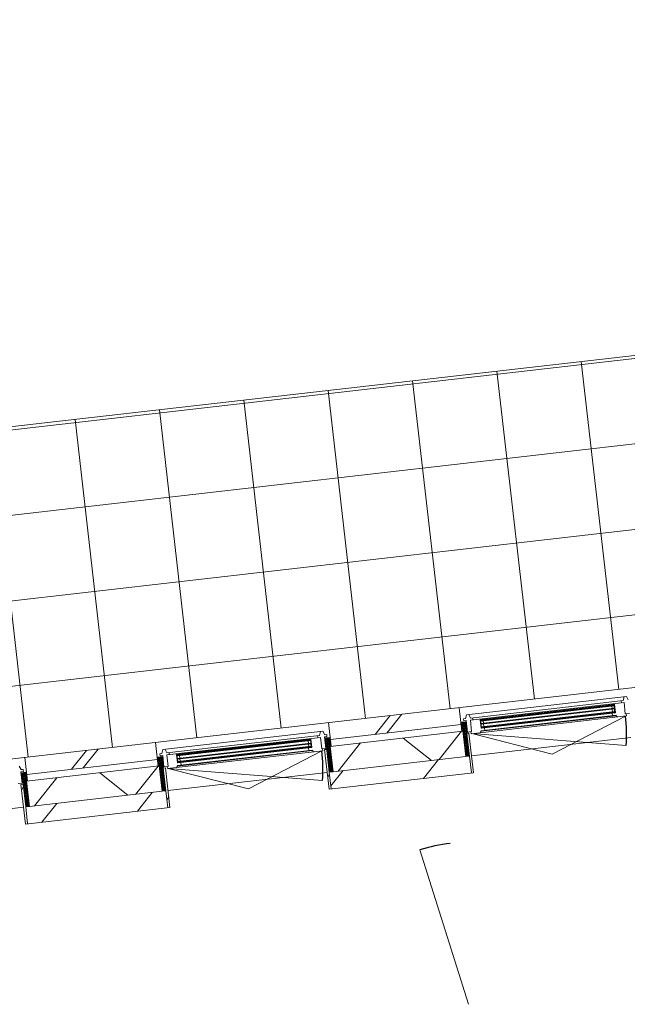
# Model space of a CAD drawing. Header units: metres. Extents: x 136266 to 136452, y 453403 to 453560.
# Tile 123 of 133: x 136313.01 to 136316.59, y 453541.92 to 453547.72. Entities that reach past the tile are written whole.
import ezdxf

# ---------------------------------------------------------------- set-up
doc = ezdxf.new("R2010")
doc.units = ezdxf.units.M
for name, color, linetype, lineweight in [('A-DETL-BEBOUWING', 253, 'Continuous', 9), ('A-DETL-GENF-4', 252, 'Continuous', 9), ('A-FLOR', 192, 'Continuous', 5), ('A-FLOR-PATT', 8, 'Continuous', 5)]:
    doc.layers.add(name, color=color, linetype=linetype, lineweight=lineweight)
pattern_1 = [(76.77799999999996, (1020.113961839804, 631.9547653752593), (-389.3964602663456, 91.48987229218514), [])]
pattern_2 = [(90, (0, 0), (-400, 2.449293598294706e-14), [])]

# ---------------------------------------------------------------- blocks, each defined once
blk = doc.blocks.new('859-DO-0010 29-09-2022')
at = {"layer": 'A-DETL-BEBOUWING'}
h = blk.add_hatch(dxfattribs=at)
h.set_pattern_fill('FP_918', color=256, angle=44.99999999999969, style=0, pattern_type=2)
h.set_pattern_definition([(256.7779999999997, (17844.0998385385, 90220.05543908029), (412.954946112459, -97.02500956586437), []), (346.7779999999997, (17844.0998385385, 90220.05543908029), (97.02500956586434, 412.9549461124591), [])])
h.paths.add_polyline_path([(15627.83798171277, 88670.64174669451), (16010.16819308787, 88907.49332894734), (15931.17377989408, 89035.00757397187), (15548.84356851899, 88798.15599171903)])
h.paths.add_polyline_path([(16871.3143944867, 89440.968932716), (17540.33913338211, 89855.4262872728), (17461.34472018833, 89982.9405322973), (16792.31998129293, 89568.48317774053), (16867.4750875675, 89447.1664130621)])
h.paths.add_polyline_path([(18401.48533478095, 90388.90189104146), (19070.51007367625, 90803.35924559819), (18991.51566048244, 90930.87349062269), (18322.49092158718, 90516.41613606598), (18342.17537828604, 90484.64112143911)])
h.paths.add_polyline_path([(19931.65627507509, 91336.83484936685), (20218.35080259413, 91514.44062167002), (20139.35638940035, 91641.95486669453), (19852.66186188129, 91464.34909439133)])
h = blk.add_hatch(color=256, dxfattribs=at)
h.paths.add_polyline_path([(19082.97974000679, 90994.00487867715), (19094.88106954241, 91001.37769057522), (19092.77455185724, 91004.77807044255), (19080.87322232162, 90997.40525854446)])
h.paths.add_polyline_path([(19058.75478662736, 91033.10924715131), (19070.65611616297, 91040.4820590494), (19068.5495984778, 91043.88243891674), (19056.64826894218, 91036.50962701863)])
h.paths.add_polyline_path([(19743.50352923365, 91403.19593902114), (19755.40485876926, 91410.56875091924), (19753.29834108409, 91413.96913078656), (19741.39701154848, 91406.59631888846)])
h.paths.add_polyline_path([(19719.27857585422, 91442.30030749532), (19731.17990538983, 91449.6731193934), (19729.07338770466, 91453.07349926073), (19717.17205816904, 91445.70068736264)])
for points in [[(19060.86130431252, 91029.70886728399), (19733.28642307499, 91446.27273952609), (19731.17990538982, 91449.67311939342), (19058.75478662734, 91033.10924715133)], [(19070.86726331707, 91013.55706291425), (19743.29238207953, 91430.12093515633), (19741.18586439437, 91433.52131502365), (19068.7607456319, 91016.95744278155)], [(19080.87322232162, 90997.40525854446), (19753.29834108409, 91413.96913078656), (19751.19182339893, 91417.36951065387), (19078.76670463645, 91000.80563841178)], [(17530.69036400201, 90081.77590898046), (18203.11548276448, 90498.33978122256), (18201.00896507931, 90501.7401610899), (17528.58384631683, 90085.1762888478)], [(17540.69632300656, 90065.62410461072), (18213.12144176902, 90482.1879768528), (18211.01492408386, 90485.58835672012), (17538.58980532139, 90069.02448447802)], [(17550.70228201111, 90049.47230024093), (18223.12740077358, 90466.03617248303), (18221.02088308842, 90469.43655235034), (17548.59576432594, 90052.87268010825)]]:
    blk.add_hatch(color=256, dxfattribs=at).paths.add_polyline_path(points)
h = blk.add_hatch(dxfattribs=at)
h.set_pattern_fill('FP_933', color=256, angle=45.00000000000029, style=0, pattern_type=2)
h.set_pattern_definition([(256.7780000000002, (18583.27461935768, 90842.65801016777), (389.3964602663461, -91.48987229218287), []), (256.7780000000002, (17563.16136462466, 90210.70253768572), (389.3964602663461, -91.48987229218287), [])])
h.paths.add_polyline_path([(18306.52631453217, 90553.57971125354), (18965.3499138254, 90961.71751275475), (18912.6869716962, 91046.72700943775), (18253.86337240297, 90638.58920793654), (18301.6375972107, 90561.47116930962)])
h = blk.add_hatch(dxfattribs=at)
h.set_pattern_fill('FP_1186', color=256, angle=-58.22199999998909, style=0, pattern_type=2)
h.set_pattern_definition([(121.7780000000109, (19112.7700998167, 90827.74637164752), (43.1848243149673, 26.75277460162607), [50.8, 0, 0, 0]), (121.7780000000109, (19108.4516173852, 90825.07109418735), (43.1848243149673, 26.75277460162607), [50.8, 0, 0, 0]), (121.7780000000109, (19104.13313495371, 90822.39581672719), (43.1848243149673, 26.75277460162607), [50.8, 0, 0, 0]), (121.7780000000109, (19099.81465252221, 90819.72053926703), (43.1848243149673, 26.75277460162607), [50.8, 0, 0, 0]), (121.7780000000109, (19095.49617009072, 90817.04526180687), (43.1848243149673, 26.75277460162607), [50.8, 0, 0, 0]), (121.7780000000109, (19091.17768765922, 90814.3699843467), (43.1848243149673, 26.75277460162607), [50.8, 0, 0, 0]), (121.7780000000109, (19086.85920522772, 90811.69470688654), (43.1848243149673, 26.75277460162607), [50.8, 0, 0, 0]), (121.7780000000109, (19082.54072279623, 90809.01942942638), (43.1848243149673, 26.75277460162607), [50.8, 0, 0, 0]), (121.7780000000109, (19078.22224036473, 90806.34415196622), (43.1848243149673, 26.75277460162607), [50.8, 0, 0, 0]), (121.7780000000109, (19073.90375793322, 90803.66887450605), (43.1848243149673, 26.75277460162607), [50.8, 0, 0, 0])])
h.paths.add_polyline_path([(18969.96615716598, 90965.65909804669), (19070.51007367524, 90803.35924559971), (19089.21216294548, 90814.94509286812), (18982.30639042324, 90987.51437113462), (18963.604301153, 90975.92852386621)])
h = blk.add_hatch(dxfattribs=at)
h.set_pattern_fill('FP_841', color=256, angle=44.99999999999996, style=0, pattern_type=2)
h.set_pattern_definition(pattern_1)
h.paths.add_polyline_path([(18435.44618765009, 90292.30654707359), (19141.87510508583, 90729.93559616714), (19089.21216294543, 90814.94509284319), (18382.78324555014, 90377.3160437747), (18401.48533477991, 90347.12678484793)])
h = blk.add_hatch(dxfattribs=at)
h.set_pattern_fill('FP_1187', color=256, angle=-58.22199999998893, style=0, pattern_type=2)
h.set_pattern_definition([(121.7780000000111, (18360.83049823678, 90361.92368985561), (-43.18482431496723, -26.75277460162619), [50.8, 0, 0, 0]), (121.7780000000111, (18365.14898066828, 90364.59896731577), (-43.18482431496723, -26.75277460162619), [50.8, 0, 0, 0]), (121.7780000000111, (18369.46746309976, 90367.27424477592), (-43.18482431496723, -26.75277460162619), [50.8, 0, 0, 0]), (121.7780000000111, (18373.78594553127, 90369.94952223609), (-43.18482431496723, -26.75277460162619), [50.8, 0, 0, 0]), (121.7780000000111, (18378.10442796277, 90372.62479969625), (-43.18482431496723, -26.75277460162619), [50.8, 0, 0, 0]), (121.7780000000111, (18382.42291039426, 90375.30007715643), (-43.18482431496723, -26.75277460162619), [50.8, 0, 0, 0]), (121.7780000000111, (18386.74139282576, 90377.97535461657), (-43.18482431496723, -26.75277460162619), [50.8, 0, 0, 0]), (121.7780000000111, (18391.05987525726, 90380.65063207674), (-43.18482431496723, -26.75277460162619), [50.8, 0, 0, 0]), (121.7780000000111, (18395.37835768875, 90383.3259095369), (-43.18482431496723, -26.75277460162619), [50.8, 0, 0, 0]), (121.7780000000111, (18399.69684012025, 90386.00118699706), (-43.18482431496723, -26.75277460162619), [50.8, 0, 0, 0])])
h.paths.add_polyline_path([(18275.87747298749, 90549.88532204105), (18382.78324550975, 90377.31604377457), (18401.48533478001, 90388.90189104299), (18294.57956225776, 90561.47116930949)])
h = blk.add_hatch(color=256, dxfattribs=at)
h.paths.add_polyline_path([(17552.80879969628, 90046.07192037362), (17564.7101292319, 90053.44473227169), (17562.60361154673, 90056.84511213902), (17550.70228201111, 90049.47230024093)])
h.paths.add_polyline_path([(17528.58384631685, 90085.17628884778), (17540.48517585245, 90092.54910074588), (17538.37865816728, 90095.94948061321), (17526.47732863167, 90088.57666871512)])
h.paths.add_polyline_path([(18213.33258892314, 90455.26298071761), (18225.23391845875, 90462.6357926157), (18223.12740077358, 90466.03617248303), (18211.22607123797, 90458.66336058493)])
h.paths.add_polyline_path([(18189.1076355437, 90494.36734919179), (18201.00896507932, 90501.74016108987), (18198.90244739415, 90505.1405409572), (18187.00111785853, 90497.76772905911)])
h = blk.add_hatch(dxfattribs=at)
h.set_pattern_fill('FP_1486', color=256, style=0, pattern_type=2)
h.set_pattern_definition(pattern_2)
h.paths.add_polyline_path([(18424.82000055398, 90285.72367932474), (18435.44618763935, 90292.30654709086), (18311.68827363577, 90492.07886429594), (18301.06208655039, 90485.49599652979), (18401.48533477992, 90323.39092905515)])
h = blk.add_hatch(dxfattribs=at)
h.set_pattern_fill('FP_936', color=256, angle=45.00000000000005, style=0, pattern_type=2)
h.set_pattern_definition([(256.778, (17053.10403015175, 89894.72480144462), (389.3964602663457, -91.48987229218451), []), (256.778, (16032.99006831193, 89262.77003606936), (389.3964602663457, -91.48987229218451), [])])
h.paths.add_polyline_path([(16776.35537423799, 89605.64675292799), (17435.17897353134, 90013.78455442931), (17382.51603140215, 90098.79405111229), (16723.69243210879, 89690.65624961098), (16771.46665691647, 89613.53821098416)])
h = blk.add_hatch(dxfattribs=at)
h.set_pattern_fill('FP_1186', color=256, angle=-58.22199999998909, style=0, pattern_type=2)
h.set_pattern_definition([(121.7780000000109, (17582.59915952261, 89879.81341332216), (43.1848243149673, 26.75277460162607), [50.8, 0, 0, 0]), (121.7780000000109, (17578.28067709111, 89877.138135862), (43.1848243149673, 26.75277460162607), [50.8, 0, 0, 0]), (121.7780000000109, (17573.96219465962, 89874.46285840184), (43.1848243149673, 26.75277460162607), [50.8, 0, 0, 0]), (121.7780000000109, (17569.64371222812, 89871.78758094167), (43.1848243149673, 26.75277460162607), [50.8, 0, 0, 0]), (121.7780000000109, (17565.32522979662, 89869.11230348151), (43.1848243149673, 26.75277460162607), [50.8, 0, 0, 0]), (121.7780000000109, (17561.00674736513, 89866.43702602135), (43.1848243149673, 26.75277460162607), [50.8, 0, 0, 0]), (121.7780000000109, (17556.68826493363, 89863.76174856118), (43.1848243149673, 26.75277460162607), [50.8, 0, 0, 0]), (121.7780000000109, (17552.36978250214, 89861.08647110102), (43.1848243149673, 26.75277460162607), [50.8, 0, 0, 0]), (121.7780000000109, (17548.05130007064, 89858.41119364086), (43.1848243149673, 26.75277460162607), [50.8, 0, 0, 0]), (121.7780000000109, (17543.73281763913, 89855.7359161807), (43.1848243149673, 26.75277460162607), [50.8, 0, 0, 0])])
h.paths.add_polyline_path([(17439.79521687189, 90017.72613972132), (17540.33913338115, 89855.42628727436), (17559.04122265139, 89867.01213454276), (17452.13545012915, 90039.58141280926), (17433.43336085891, 90027.99556554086)])
h = blk.add_hatch(dxfattribs=at)
h.set_pattern_fill('FP_1487', color=256, style=0, pattern_type=2)
h.set_pattern_definition(pattern_2)
h.paths.add_polyline_path([(17611.70416478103, 89782.00263785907), (17621.39720878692, 89790.09180246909), (17498.57243786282, 89988.35782283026), (17487.94625077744, 89981.77495506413), (17559.04122265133, 89867.01213454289)])
h = blk.add_hatch(dxfattribs=at)
h.set_pattern_fill('FP_841', color=256, angle=44.99999999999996, style=0, pattern_type=2)
h.set_pattern_definition(pattern_1)
h.paths.add_polyline_path([(16905.27524735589, 89344.37358874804), (17611.70416479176, 89782.00263784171), (17559.04122265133, 89867.01213451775), (16852.61230525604, 89429.38308544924), (16900.6190392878, 89351.88972606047)])
h = blk.add_hatch(dxfattribs=at)
h.set_pattern_fill('FP_1187', color=256, angle=-58.22199999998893, style=0, pattern_type=2)
h.set_pattern_definition([(121.7780000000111, (16830.65955794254, 89413.99073153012), (-43.18482431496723, -26.75277460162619), [50.8, 0, 0, 0]), (121.7780000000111, (16834.97804037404, 89416.66600899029), (-43.18482431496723, -26.75277460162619), [50.8, 0, 0, 0]), (121.7780000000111, (16839.29652280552, 89419.34128645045), (-43.18482431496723, -26.75277460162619), [50.8, 0, 0, 0]), (121.7780000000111, (16843.61500523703, 89422.01656391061), (-43.18482431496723, -26.75277460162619), [50.8, 0, 0, 0]), (121.7780000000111, (16847.93348766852, 89424.69184137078), (-43.18482431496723, -26.75277460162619), [50.8, 0, 0, 0]), (121.7780000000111, (16852.25197010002, 89427.36711883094), (-43.18482431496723, -26.75277460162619), [50.8, 0, 0, 0]), (121.7780000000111, (16856.57045253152, 89430.0423962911), (-43.18482431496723, -26.75277460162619), [50.8, 0, 0, 0]), (121.7780000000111, (16860.88893496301, 89432.71767375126), (-43.18482431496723, -26.75277460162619), [50.8, 0, 0, 0]), (121.7780000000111, (16865.20741739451, 89435.39295121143), (-43.18482431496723, -26.75277460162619), [50.8, 0, 0, 0]), (121.7780000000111, (16869.525899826, 89438.06822867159), (-43.18482431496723, -26.75277460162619), [50.8, 0, 0, 0])])
h.paths.add_polyline_path([(16745.70653269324, 89601.9523637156), (16852.61230521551, 89429.3830854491), (16871.31439448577, 89440.96893271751), (16764.40862196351, 89613.53821098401)])
h = blk.add_hatch(dxfattribs=at)
h.set_pattern_fill('FP_1486', color=256, style=0, pattern_type=2)
h.set_pattern_definition(pattern_2)
h.paths.add_polyline_path([(16894.64906025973, 89337.79072099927), (16905.27524734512, 89344.37358876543), (16781.51733334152, 89544.14590597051), (16770.89114625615, 89537.56303820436), (16871.31439448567, 89375.45797072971)])
at = {"layer": 'A-FLOR-PATT'}
h = blk.add_hatch(dxfattribs=at)
h.set_pattern_fill('FP_2157', color=256, style=0, pattern_type=2)
h.set_pattern_definition([(301.778, (-21054.317, 110988.263), (425.0474834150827, 263.3147106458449), []), (31.778, (-21054.317, 110988.263), (-263.3147106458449, 425.0474834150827), [])])
h.paths.add_polyline_path([(6191.462834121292, 83165.99469233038), (34811.43272052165, 100895.9175442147), (33793.35629722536, 102539.3153649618), (6426.877332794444, 85607.17890728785), (6498.637037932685, 85491.34306201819), (5236.496767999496, 84709.45371332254), (6186.032148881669, 83174.77200957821)])
h.paths.add_polyline_path([(6186.642657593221, 83174.77200957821), (5879.501525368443, 83670.56491452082), (5888.002475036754, 83675.83120873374), (6011.73582681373, 83476.09854033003), (6462.392761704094, 84315.79582026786), (6456.514394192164, 84317.41641166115), (6436.380546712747, 84326.69997714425), (6423.218018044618, 84341.40640257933), (6417.183763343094, 84364.20411516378), (6420.466992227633, 84384.18764523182), (6431.315363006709, 84401.21111798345), (6450.231755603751, 84412.9297250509), (6472.359349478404, 84415.28031004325), (6495.376774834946, 84405.70961843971), (6514.1612199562, 84383.55012347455), (6530.012522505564, 84357.96265727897), (7014.566653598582, 84658.14142741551), (7449.033683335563, 83956.81670019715), (6193.155254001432, 83178.80652926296)])
h.paths.add_polyline_path([(6484.216505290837, 84319.29851293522), (6498.175308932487, 84327.4271270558), (6490.669798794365, 84323.29629477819), (6485.482724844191, 84320.08292937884)])
h.paths.add_polyline_path([(6467.872086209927, 84319.65350277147), (6493.711463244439, 84329.76353983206), (6507.662638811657, 84346.79897252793), (6511.260578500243, 84370.9130724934), (6504.610612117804, 84390.7383935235), (6488.197745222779, 84406.16296522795), (6462.392761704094, 84410.81782195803), (6442.219892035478, 84404.73572443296), (6425.913236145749, 84387.38425576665), (6421.629112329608, 84360.34963942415), (6429.581965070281, 84339.29988489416), (6444.691945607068, 84325.0997466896), (6466.044373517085, 84320.08292937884)])
h.paths.add_polyline_path([(6502.618659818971, 84331.69037985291), (6510.79018884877, 84343.29528747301), (6504.610612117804, 84334.81618983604), (6503.667561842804, 84333.33633714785)])
h.paths.add_polyline_path([(6513.757654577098, 84350.7039351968), (6516.013973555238, 84363.34083667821), (6513.791530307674, 84350.98830301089)])
h.paths.add_polyline_path([(6515.59481035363, 84372.57676853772), (6511.445108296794, 84386.50491009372), (6515.450629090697, 84372.99738784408)])
h.paths.add_polyline_path([(6953.026886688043, 84643.54795128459), (6931.961709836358, 84677.55174995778), (6935.362089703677, 84679.65826764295), (6956.427266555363, 84645.65446896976)])
h.paths.add_polyline_path([(6966.794130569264, 84640.3132958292), (6964.6876128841, 84643.71367569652), (6998.691411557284, 84664.7788525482), (7000.797929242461, 84661.3784726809), (6971.087956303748, 84642.97329859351)])
h.paths.add_polyline_path([(6959.240589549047, 84639.07933399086), (6956.427266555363, 84643.27383897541), (6966.794130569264, 84640.3132958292), (6960.155488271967, 84639.22879370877)])
h.paths.add_polyline_path([(7004.032584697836, 84675.14571656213), (7000.632204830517, 84673.03919887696), (6979.567027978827, 84707.04299755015), (6982.967407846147, 84709.1495152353), (7001.37258193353, 84679.43954229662)])
h.paths.add_polyline_path([(7000.797929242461, 84661.3784726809), (7004.032584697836, 84675.14571656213), (7004.032584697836, 84665.87632661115), (7003.243330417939, 84664.7788525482)])
h.paths.add_polyline_path([(6935.196365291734, 84691.318993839), (6969.200163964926, 84712.3841706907), (6971.306681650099, 84708.98379082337), (6937.302882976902, 84687.91861397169)])
h.paths.add_polyline_path([(6931.961709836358, 84677.55174995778), (6931.961709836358, 84686.82113990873), (6935.196365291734, 84691.318993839), (6932.805759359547, 84679.65826764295)])
h.paths.add_polyline_path([(6982.967407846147, 84709.1495152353), (6969.200163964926, 84712.3841706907), (6976.753704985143, 84713.61813252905), (6979.567027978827, 84711.59491641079)])
for centre, radius, start, end in [((19045.66640695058, 90940.30464426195), 911.0000000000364, 20.7780000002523, 31.77800000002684), ((17515.49546664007, 89992.37168595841), 911.0000000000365, 20.7780000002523, 31.77800000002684), ((19708.08677185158, 89490.290268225), 953.9999999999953, 121.7780000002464, 132.7779999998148)]:
    blk.add_arc(centre, radius, start, end)
at = {"layer": 'A-DETL-BEBOUWING'}
for p, q in [((35656.36996214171, 101419.3517485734), (6005.057519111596, 83050.51753390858)), ((19776.21897207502, 91526.98083228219), (18969.47884855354, 91027.20951147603)), ((19764.31764253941, 91519.60802038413), (19769.10273007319, 91496.69289574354)), ((19794.60557907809, 91512.49177838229), (19776.21897207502, 91526.98083228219)), ((19769.10273007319, 91496.69289574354), (18999.76678509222, 91020.0932694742)), ((19777.97256802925, 91488.07164440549), (19003.5360532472, 91008.31224160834)), ((19731.1799053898, 91449.67311939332), (19058.75478662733, 91033.10924715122)), ((19060.86130431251, 91029.70886728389), (19733.28642307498, 91446.272739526)), ((19712.51525558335, 91447.52117896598), (19714.62177326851, 91444.12079909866)), ((19714.62177326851, 91444.12079909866), (19731.6236726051, 91454.65338752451)), ((19729.07338770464, 91453.07349926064), (19717.17205816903, 91445.70068736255)), ((19755.40485876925, 91410.56875091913), (19729.07338770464, 91453.07349926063)), ((19757.95514366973, 91412.14863918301), (19729.07338770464, 91453.07349926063)), ((19731.17990538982, 91449.6731193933), (19729.07338770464, 91453.07349926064)), ((19731.6236726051, 91454.65338752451), (19757.95514366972, 91412.14863918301)), ((19731.62367260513, 91454.65338752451), (19755.40485876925, 91410.56875091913)), ((19758.90159047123, 91490.37334268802), (19765.22114352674, 91480.17220308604)), ((19813.78336867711, 91430.26518666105), (19777.97256802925, 91488.07164440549)), ((19041.41593211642, 90937.67149715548), (19824.35339656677, 91422.69719416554)), ((19054.09798404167, 91034.92973875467), (19714.62177326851, 91444.12079909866)), ((19741.18586439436, 91433.52131502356), (19068.76074563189, 91016.95744278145)), ((19070.86726331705, 91013.55706291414), (19743.29238207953, 91430.12093515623)), ((19751.19182339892, 91417.36951065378), (19078.76670463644, 91000.80563841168)), ((19757.95514366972, 91412.14863918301), (19080.42945510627, 90992.42499041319)), ((19080.87322232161, 90997.40525854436), (19753.29834108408, 91413.96913078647)), ((19086.73403237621, 90978.45028807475), (19767.66010080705, 91400.28045452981)), ((19088.120289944, 90976.2125654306), (19769.04635837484, 91398.04273188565)), ((19820.10292173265, 91420.0640470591), (19524.42707401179, 91032.41489229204)), ((19717.17205816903, 91445.70068736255), (19719.2785758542, 91442.30030749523)), ((19721.38509353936, 91438.89992762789), (19729.28453485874, 91426.14850312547)), ((19731.39105254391, 91422.74812325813), (19739.29049386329, 91409.99669875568)), ((19740.95324433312, 91401.61605075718), (19748.95801153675, 91388.69460726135)), ((19743.29238207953, 91430.12093515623), (19741.18586439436, 91433.52131502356)), ((19741.39701154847, 91406.59631888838), (19743.50352923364, 91403.19593902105)), ((19767.66010080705, 91400.28045452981), (19769.04635837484, 91398.04273188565)), ((19778.21787330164, 91394.11647687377), (19769.04635837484, 91398.04273188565)), ((19813.78336867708, 91430.265186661), (19834.18564788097, 91442.90429277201)), ((19824.35339656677, 91422.69719416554), (19818.03384351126, 91432.8983337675)), ((19045.66640695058, 90940.30464426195), (19897.4167513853, 91263.48006219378)), ((18986.41509067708, 90927.71371407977), (18912.68697169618, 91046.72700943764)), ((19068.54959847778, 91043.88243891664), (19056.64826894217, 91036.50962701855)), ((19070.65611616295, 91040.48205904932), (19068.54959847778, 91043.88243891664)), ((19071.09988337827, 91045.46232718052), (19068.9933656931, 91048.86270704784)), ((18974.26393608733, 91004.29438683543), (18964.06279648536, 90997.97483377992)), ((18964.06279648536, 90997.97483377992), (18970.38234954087, 90987.77369417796)), ((18969.47884855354, 91027.20951147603), (18974.26393608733, 91004.29438683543)), ((18970.38234954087, 90987.77369417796), (18983.13377404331, 90995.67313549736)), ((18999.76678509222, 91020.0932694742), (18981.38017808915, 91034.58232337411)), ((18983.13377404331, 90995.67313549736), (19018.94457469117, 90937.8666777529)), ((19039.34685389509, 90950.50578386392), (19003.53605324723, 91008.31224160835)), ((19016.28747774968, 91016.21168292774), (19009.96792469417, 91026.41282252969)), ((19524.42707401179, 91032.41489229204), (19045.66640695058, 90940.30464426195)), ((19080.42945510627, 90992.42499041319), (19054.09798404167, 91034.92973875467)), ((19082.97974000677, 90994.00487867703), (19054.09798404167, 91034.92973875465)), ((19082.97974000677, 90994.00487867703), (19056.64826894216, 91036.50962701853)), ((19056.64826894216, 91036.50962701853), (19080.42945510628, 90992.42499041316)), ((19080.6620751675, 91024.33025467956), (19072.76263384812, 91037.08167918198)), ((19080.87322232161, 90997.40525854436), (19082.97974000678, 90994.00487867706)), ((19090.66803417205, 91008.17845030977), (19082.76859285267, 91020.92987481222)), ((19082.97974000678, 90994.00487867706), (19094.8810695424, 91001.37769057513)), ((19094.8810695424, 91001.37769057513), (19092.77455185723, 91004.77807044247)), ((19105.43612164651, 90990.03613534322), (19097.43135444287, 91002.95757883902)), ((18306.52631453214, 90553.57971125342), (18965.34991382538, 90961.71751275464)), ((18991.51566048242, 90930.87349062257), (18322.49092158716, 90516.41613606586)), ((19014.46822458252, 90945.09248498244), (19010.21774974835, 90942.45933787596)), ((19028.74337815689, 90936.29078115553), (19018.11719107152, 90929.70791338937)), ((19018.94457469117, 90937.8666777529), (19039.34685389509, 90950.50578386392)), ((19152.50129216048, 90736.51846395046), (19028.74337815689, 90936.29078115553)), ((19035.09637906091, 90947.87263675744), (19041.41593211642, 90937.67149715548)), ((19088.12028994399, 90976.2125654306), (19086.73403237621, 90978.45028807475)), ((19087.55145538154, 90966.25221444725), (19088.12028994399, 90976.2125654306)), ((19141.87510508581, 90729.93559616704), (19089.21216295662, 90814.94509285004)), ((18401.48533478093, 90388.90189104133), (19070.51007367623, 90803.35924559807)), ((18424.82000055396, 90285.72367932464), (19152.50129216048, 90736.51846395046)), ((18253.86337240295, 90638.58920793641), (18327.59149138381, 90519.57591257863)), ((18246.04803176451, 90579.04787397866), (17439.30790824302, 90079.2765531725)), ((18264.43463876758, 90564.55882007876), (18246.04803176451, 90579.04787397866)), ((18238.93178976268, 90548.75993744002), (17469.5958447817, 90072.16031117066)), ((18247.80162771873, 90540.13868610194), (17473.36511293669, 90060.37928330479)), ((18228.73065016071, 90542.44038438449), (18235.05020321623, 90532.23924478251)), ((18234.1467022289, 90571.6750620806), (18238.93178976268, 90548.75993744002)), ((18247.80162771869, 90540.13868610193), (18283.61242836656, 90482.33222835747)), ((18283.6124283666, 90482.33222835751), (18247.80162771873, 90540.13868610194)), ((18274.63577836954, 90570.87837313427), (18264.43463876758, 90564.55882007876)), ((18268.20390692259, 90552.77779221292), (18280.95533142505, 90560.6772335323)), ((18304.01470757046, 90494.97133446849), (18268.20390692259, 90552.77779221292)), ((18280.95533142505, 90560.6772335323), (18274.63577836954, 90570.87837313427)), ((17511.2449918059, 89989.73853885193), (18294.18245625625, 90474.76423586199)), ((17523.92704373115, 90086.99678045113), (18201.45273229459, 90506.72042922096)), ((18201.00896507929, 90501.7401610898), (17528.58384631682, 90085.1762888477)), ((17530.690364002, 90081.77590898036), (18203.11548276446, 90498.33978122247)), ((18211.01492408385, 90485.58835672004), (17538.58980532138, 90069.02448447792)), ((17540.69632300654, 90065.62410461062), (18213.12144176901, 90482.1879768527)), ((18221.0208830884, 90469.43655235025), (17548.59576432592, 90052.87268010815)), ((17550.7022820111, 90049.47230024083), (18223.12740077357, 90466.03617248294)), ((18289.93198142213, 90472.13108875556), (17994.25613370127, 90084.4819339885)), ((18182.34431527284, 90499.58822066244), (18184.450832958, 90496.18784079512)), ((18187.00111785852, 90497.76772905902), (18189.10763554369, 90494.3673491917)), ((18191.21415322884, 90490.96696932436), (18199.11359454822, 90478.21554482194)), ((18225.23391845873, 90462.6357926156), (18198.90244739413, 90505.1405409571)), ((18227.78420335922, 90464.21568087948), (18198.90244739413, 90505.1405409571)), ((18201.00896507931, 90501.74016108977), (18198.90244739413, 90505.14054095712)), ((18201.22011223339, 90474.8151649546), (18209.11955355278, 90462.06374045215)), ((18201.45273229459, 90506.72042922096), (18227.7842033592, 90464.21568087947)), ((18201.45273229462, 90506.72042922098), (18225.23391845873, 90462.6357926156)), ((18227.7842033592, 90464.21568087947), (18210.78230402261, 90453.68309245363)), ((18213.33258892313, 90455.26298071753), (18227.78420335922, 90464.21568087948)), ((18283.61242836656, 90482.33222835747), (18304.01470757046, 90494.97133446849)), ((18294.18245625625, 90474.76423586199), (18287.86290320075, 90484.96537546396)), ((18303.78883231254, 90504.83028878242), (18299.53835747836, 90502.19714167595)), ((18311.68827363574, 90492.07886429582), (18301.06208655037, 90485.49599652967)), ((18301.06208655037, 90485.49599652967), (18424.82000055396, 90285.72367932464)), ((17556.5630920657, 90030.51732977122), (18237.48916049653, 90452.34749622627)), ((17557.94934963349, 90028.27960712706), (18238.87541806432, 90450.10977358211)), ((17567.26041413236, 90055.02462053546), (18210.78230402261, 90453.68309245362)), ((18210.78230402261, 90453.68309245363), (18218.78707122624, 90440.7616489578)), ((18211.22607123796, 90458.66336058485), (18213.33258892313, 90455.26298071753)), ((18237.48916049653, 90452.34749622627), (18238.87541806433, 90450.10977358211)), ((18238.87541806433, 90450.10977358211), (18248.04693299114, 90446.18351857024)), ((18435.44618763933, 90292.30654709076), (18382.78324550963, 90377.3160437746)), ((17515.49546664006, 89992.37168595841), (18367.24581107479, 90315.54710389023)), ((19708.08677185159, 89490.290268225), (19060.16858773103, 90190.51739329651)), ((17456.24415038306, 89979.78075575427), (17382.51603140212, 90098.79405111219)), ((17444.09299577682, 90056.3614285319), (17433.89185617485, 90050.0418754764)), ((17439.30790824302, 90079.2765531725), (17444.09299577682, 90056.3614285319)), ((17469.5958447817, 90072.16031117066), (17451.20923777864, 90086.64936507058)), ((17473.36511293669, 90060.37928330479), (17509.17591358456, 90002.57282556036)), ((17486.11653743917, 90068.27872462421), (17479.79698438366, 90078.47986422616)), ((17994.25613370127, 90084.4819339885), (17515.49546664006, 89992.37168595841)), ((17550.25851479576, 90044.49203210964), (17523.92704373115, 90086.99678045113)), ((17552.80879969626, 90046.0719203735), (17523.92704373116, 90086.99678045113)), ((17552.80879969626, 90046.0719203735), (17526.47732863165, 90088.576668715)), ((17526.47732863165, 90088.576668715), (17550.25851479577, 90044.49203210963)), ((17528.58384631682, 90085.1762888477), (17530.690364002, 90081.77590898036)), ((17540.48517585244, 90092.54910074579), (17538.37865816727, 90095.94948061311)), ((17540.92894306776, 90097.52936887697), (17538.82242538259, 90100.9297487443)), ((17540.69632300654, 90065.62410461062), (17548.59576432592, 90052.87268010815)), ((17550.49113485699, 90076.39729637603), (17542.59169353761, 90089.14872087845)), ((17567.26041413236, 90055.02462053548), (17550.25851479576, 90044.49203210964)), ((17560.49709386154, 90060.24549200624), (17552.59765254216, 90072.9969165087)), ((17564.71012923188, 90053.4447322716), (17562.60361154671, 90056.84511213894)), ((17575.265181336, 90042.10317703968), (17567.26041413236, 90055.02462053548)), ((16776.35537423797, 89605.64675292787), (17435.17897353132, 90013.78455442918)), ((17433.89185617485, 90050.0418754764), (17440.21140923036, 90039.84073587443)), ((17440.21140923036, 90039.84073587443), (17452.9628337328, 90047.74017719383)), ((17452.9628337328, 90047.74017719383), (17488.77363438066, 89989.93371944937)), ((17484.2972842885, 89997.15952665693), (17480.04680945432, 89994.52637955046)), ((17488.77363438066, 89989.93371944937), (17509.17591358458, 90002.57282556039)), ((17504.9254387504, 89999.9396784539), (17511.2449918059, 89989.73853885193)), ((17550.25851479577, 90044.49203210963), (17552.80879969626, 90046.0719203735)), ((17557.94934963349, 90028.27960712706), (17556.56309206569, 90030.51732977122)), ((17557.94934963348, 90028.27960712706), (17556.5630920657, 90030.51732977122)), ((17557.38051507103, 90018.3192561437), (17557.94934963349, 90028.27960712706)), ((17461.34472018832, 89982.9405322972), (16792.31998129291, 89568.4831777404)), ((17498.57243786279, 89988.35782283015), (17487.94625077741, 89981.774955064)), ((17622.33035186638, 89788.58550562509), (17498.57243786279, 89988.35782283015)), ((17540.33913338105, 89855.42628724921), (16871.31439448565, 89440.96893269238)), ((17611.70416479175, 89782.0026378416), (17559.04122266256, 89867.0121345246)), ((16894.64906025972, 89337.79072099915), (17622.33035186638, 89788.58550562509)), ((16723.69243210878, 89690.65624961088), (16797.42055108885, 89571.64295425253)), ((16734.26369849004, 89616.62586173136), (16715.87709148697, 89631.11491563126)), ((16744.464838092, 89622.94541478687), (16734.26369849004, 89616.62586173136)), ((16738.03296664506, 89604.84483386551), (16750.78439114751, 89612.7442751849)), ((16773.84376729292, 89547.03837612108), (16738.03296664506, 89604.84483386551)), ((16750.78439114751, 89612.7442751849), (16744.464838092, 89622.94541478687)), ((16753.44148808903, 89534.39927001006), (16773.84376729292, 89547.03837612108)), ((16773.61789201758, 89556.89733045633), (16769.36741718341, 89554.26418334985)), ((16781.5173333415, 89544.14590597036), (16770.89114625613, 89537.56303820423)), ((16770.89114625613, 89537.56303820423), (16894.64906025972, 89337.79072099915)), ((16852.61230522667, 89429.38308543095), (16905.27524735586, 89344.37358874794))]:
    blk.add_line(p, q, dxfattribs=at)
at = {"layer": 'A-DETL-GENF-4'}
for p, q in [((18963.6043011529, 90975.9285238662), (18982.30639042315, 90987.51437113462)), ((18982.30639042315, 90987.51437113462), (19089.21216294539, 90814.94509286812)), ((19070.51007367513, 90803.3592455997), (18963.6043011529, 90975.9285238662)), ((19089.21216294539, 90814.94509286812), (19070.51007367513, 90803.3592455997)), ((18294.57956225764, 90561.47116930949), (18275.87747298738, 90549.88532204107)), ((18275.87747298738, 90549.88532204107), (18382.78324550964, 90377.31604377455)), ((18401.48533477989, 90388.90189104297), (18294.57956225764, 90561.47116930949)), ((18382.78324550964, 90377.31604377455), (18401.48533477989, 90388.90189104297)), ((17433.43336085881, 90027.99556554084), (17452.13545012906, 90039.58141280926)), ((17540.33913338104, 89855.42628727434), (17433.43336085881, 90027.99556554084)), ((17452.13545012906, 90039.58141280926), (17559.0412226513, 89867.01213454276)), ((17559.0412226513, 89867.01213454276), (17540.33913338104, 89855.42628727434)), ((16764.4086219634, 89613.53821098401), (16745.70653269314, 89601.9523637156)), ((16745.70653269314, 89601.9523637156), (16852.61230521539, 89429.38308544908)), ((16871.31439448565, 89440.96893271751), (16764.4086219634, 89613.53821098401)), ((16852.61230521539, 89429.38308544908), (16871.31439448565, 89440.96893271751))]:
    blk.add_line(p, q, dxfattribs=at)
at = {"layer": 'A-FLOR'}
for p, q in [((33793.35629722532, 102539.3153649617), (6426.877332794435, 85607.17890728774)), ((19902.32799874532, 91318.66613430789), (19099.83835005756, 90821.5279606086)), ((18372.15726909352, 90370.73283595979), (17569.66762040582, 89873.59466226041)), ((16841.98611815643, 89422.80021765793), (16039.49646946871, 88925.6620439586))]:
    blk.add_line(p, q, dxfattribs=at)

msp = doc.modelspace()

# ---------------------------------------------------------------- block references
at = {"xscale": 0.001, "yscale": 0.001, "zscale": 0.001, "rotation": 334.7650131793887}
msp.add_blockref('859-DO-0010 29-09-2022', (136259.6791283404, 453469.3710543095), dxfattribs=at)

doc.saveas('drawing.dxf')
